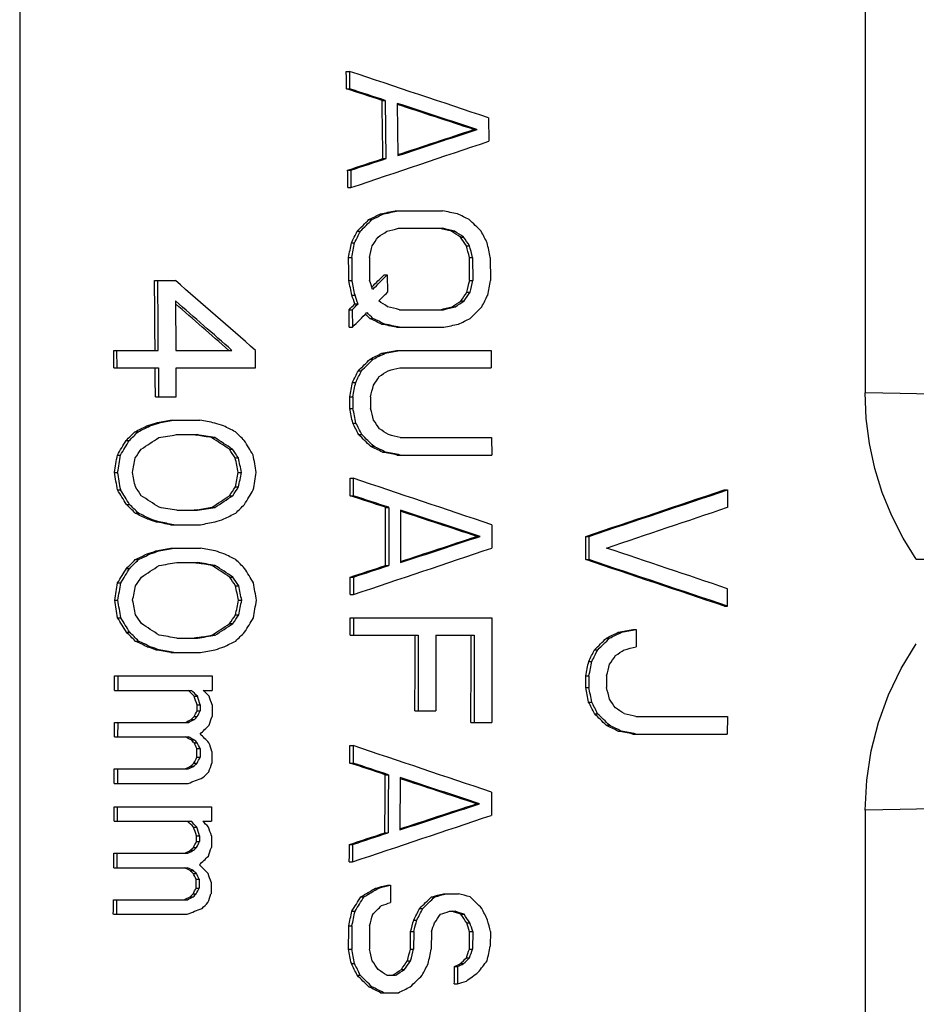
# Model space of a CAD drawing. Header units: inches. Extents: x 13.2 to 32.5, y 4.4 to 30.4.
# Tile 13 of 19: x 24.9 to 27.5, y 16.3 to 19. Entities that reach past the tile are written whole.
import ezdxf

# ---------------------------------------------------------------- set-up
doc = ezdxf.new("R2010")
doc.units = ezdxf.units.IN
doc.header["$LTSCALE"] = 2.574606
doc.header["$MEASUREMENT"] = 0
doc.layers.get('0').update_dxf_attribs({"linetype": 'CONTINUOUS'})
doc.layers.add('AXES', color=7, linetype='CONTINUOUS')
doc.layers.add('ROUNDS', color=7, linetype='CONTINUOUS')

msp = doc.modelspace()

# ---------------------------------------------------------------- linework, layer by layer
at = {"color": 7, "linetype": 'Continuous'}
for p, q in [((25.4263, 17.8663), (25.435, 17.8648)), ((25.4358, 17.6545), (25.4271, 17.653)), ((25.4273, 17.5054), (25.4361, 17.5039)), ((25.4361, 17.2936), (25.4274, 17.2921))]:
    msp.add_line(p, q, dxfattribs=at)
for centre, major_axis, ratio, start_param, end_param in [((24.537, 17.3955), (0, 11.559), 0.115118, -1.445296, -1.441004), ((15.1593, 21.8825), (39.0078, -12.6321), 0.010225, 1.293625, 1.2963), ((24.6382, 17.3955), (0, 11.5474), 0.115118, -1.462334, -1.448032), ((15.1689, 21.8821), (39.0044, -12.6309), 0.010225, 1.286938, 1.29273), ((5.7663, 12.5246), (42.3446, 13.7126), 0.010225, -1.075877, -1.070091), ((5.7566, 12.5242), (42.3481, 13.7137), 0.010225, -1.079461, -1.076791), ((24.537, 17.3955), (0, 11.559), 0.115118, -1.469579, -1.465298), ((16.2917, 14.435), (25.7582, 12.4959), 0.021349, -1.198075, -1.196689), ((-38.0831, 6.2911), (96.4938, 18.7636), 0.003382, -0.845792, -0.845217), ((22.0465, 15.9936), (12.2372, 11.8262), 0.055384, -1.305495, -1.302664), ((23.6704, 16.7056), (6.0502, 11.6458), 0.090694, -1.377205, -1.37436), ((1.453, 24.1249), (58.4849, -14.2121), 0.005657, 1.136147, 1.136777), ((23.2382, 19.4739), (18.1025, -11.6928), 0.033441, 1.42928, 1.430686), ((24.9399, 18.3038), (-7.9511, 11.496), 0.07785, -1.616282, -1.614144), ((24.2809, 17.1212), (2.4131, 11.5854), 0.110359, -1.440136, -1.436576), ((25.0449, 17.7357), (-2.9922, 11.496), 0.107852, -1.543977, -1.54112), ((24.537, 17.3955), (0, 11.559), 0.115118, -1.492378, -1.486682), ((24.8827, 17.3955), (0, 11.5192), 0.115118, -1.492106, -1.486391), ((22.2517, 15.9964), (12.2128, 11.8027), 0.055384, -1.318908, -1.31594), ((23.9812, 17.3955), (0, 11.623), 0.115118, -1.509788, -1.49281), ((24.667, 17.6687), (-2.4038, 11.541), 0.110359, -1.542538, -1.53898), ((24.5621, 17.0536), (3.0066, 11.5516), 0.107852, -1.437433, -1.434578), ((24.6857, 17.8508), (-4.0006, 11.5346), 0.102807, -1.573111, -1.570978), ((23.6454, 16.4754), (8.054, 11.6447), 0.07785, -1.364795, -1.36266), ((23.2266, 18.9443), (13.5106, -11.6911), 0.049015, 1.442404, 1.453666), ((22.2517, 15.9964), (12.2128, 11.8027), 0.055384, -1.324424, -1.323011), ((20.2497, 15.256), (18.6343, 12.0363), 0.033441, -1.26998, -1.268576), ((24.537, 17.3955), (0, 11.559), 0.115118, -1.503761, -1.499494), ((24.0034, 18.7707), (12.0045, -11.6014), 0.055384, 1.463935, 1.464963), ((-8.4943, 10.1241), (63.195, 15.3567), 0.005657, -0.992473, -0.991845), ((20.3799, 20.2446), (24.7892, -12.0258), 0.021349, 1.354278, 1.355661), ((-23.2374, 27.4888), (87.7079, -17.0551), 0.003382, 0.975434, 0.976008), ((23.8631, 17.3955), (0, 11.6366), 0.115118, -1.514096, -1.509859), ((17.1494, 14.4584), (25.5548, 12.3973), 0.021349, -1.230697, -1.229314), ((-34.9696, 6.503), (94.6517, 18.4053), 0.003382, -0.872145, -0.871571), ((22.457, 15.9992), (12.1884, 11.7791), 0.055384, -1.339125, -1.336301), ((23.9812, 17.3955), (0, 11.623), 0.115118, -1.521096, -1.514029), ((23.8735, 16.707), (6.038, 11.6225), 0.090694, -1.411154, -1.408316), ((24.3619, 17.1214), (2.4111, 11.5761), 0.110359, -1.474211, -1.470659), ((24.537, 17.3955), (0, 11.559), 0.115118, -1.523662, -1.520821), ((24.5927, 17.6689), (-2.4056, 11.5495), 0.110359, -1.573853, -1.570302), ((7.6391, 12.6012), (41.6794, 13.4972), 0.010225, -1.136734, -1.136074), ((-34.4093, 6.5413), (94.3196, 18.3408), 0.003382, -0.885718, -0.885148), ((24.4524, 18.08), (-6.0035, 11.5559), 0.090694, -1.636355, -1.633519), ((21.9874, 15.9928), (12.2442, 11.833), 0.055384, -1.35622, -1.354118), ((16.8823, 14.4511), (25.6181, 12.428), 0.021349, -1.248028, -1.246656), ((23.103, 16.563), (7.2926, 11.7084), 0.082953, -1.412708, -1.409189), ((-72.6282, 33.544), (140.3149, -22.7406), 0.002075, 0.796892, 0.797303), ((21.5976, 19.5074), (18.3944, -11.8814), 0.033441, 1.377204, 1.379989), ((23.6271, 18.7758), (12.0493, -11.6446), 0.055384, 1.43267, 1.435492), ((23.8573, 18.3136), (-8.0372, 11.6204), 0.07785, -1.668681, -1.666565), ((19.5937, 20.266), (24.9754, -12.1162), 0.021349, 1.323494, 1.324874), ((-26.0932, 27.6834), (89.3985, -17.3838), 0.003382, 0.949399, 0.949972), ((23.7614, 17.1657), (2.0218, 11.6461), 0.111771, -1.500385, -1.496154), ((24.2358, 17.6699), (-2.4142, 11.5906), 0.110359, -1.586036, -1.582498), ((23.8862, 17.6249), (-2.0193, 11.6317), 0.111771, -1.582848, -1.578618), ((24.0859, 17.1207), (2.4177, 11.6078), 0.110359, -1.49629, -1.492753), ((24.537, 17.3955), (0, 11.559), 0.115118, -1.544965, -1.540705), ((23.5546, 18.2243), (-7.2603, 11.6565), 0.082953, -1.669971, -1.666454), ((23.3549, 16.4728), (8.0771, 11.6781), 0.07785, -1.412388, -1.410273), ((10.8672, 12.8302), (39.6893, 13.1256), 0.010652, -1.168587, -1.157846), ((20.4378, 15.2598), (18.6008, 12.0147), 0.033441, -1.318116, -1.315332), ((11.1064, 22.0481), (40.4476, -13.0983), 0.010225, 1.19789, 1.200545), ((22.747, 18.7878), (12.1539, -11.7458), 0.055384, 1.416247, 1.418348), ((-81.6907, 0.5063), (146.7504, 23.7836), 0.002075, -0.752824, -0.752413), ((24.6382, 17.3955), (0, 11.5474), 0.115118, -1.561988, -1.547781), ((11.1161, 22.0477), (40.4441, -13.0972), 0.010225, 1.191242, 1.196988), ((18.469, 20.2966), (25.242, -12.2456), 0.021349, 1.307377, 1.308748), ((10.2098, 22.0848), (40.7662, -13.2014), 0.010225, 1.194424, 1.195083), ((-28.6475, 27.8573), (90.9097, -17.6777), 0.003382, 0.935326, 0.935895), ((9.8191, 12.6903), (40.9049, 13.2464), 0.010225, -1.16716, -1.161414), ((25.2108, 17.3955), (0, 11.4814), 0.115118, -1.560509, -1.554794), ((8.9131, 12.6532), (41.2266, 13.3506), 0.010225, -1.165492, -1.164832), ((-31.5544, 6.7357), (92.63, 18.0123), 0.003382, -0.910354, -0.909785), ((22.3638, 15.9979), (12.1995, 11.7898), 0.055384, -1.386951, -1.38485), ((17.6685, 14.4725), (25.4318, 12.3376), 0.021349, -1.278006, -1.276635), ((11.9042, 21.9192), (39.3285, -13.0063), 0.010652, 1.182474, 1.193213), ((23.3267, 16.5648), (7.2766, 11.6827), 0.082953, -1.44361, -1.440093), ((-77.1163, 33.9107), (143.5012, -23.2572), 0.002075, 0.774606, 0.775017), ((21.0229, 19.5192), (18.4967, -11.9475), 0.033441, 1.346458, 1.349241), ((9.8095, 12.6899), (40.9083, 13.2475), 0.010225, -1.170719, -1.168064), ((23.6084, 18.3159), (-8.057, 11.649), 0.07785, -1.699759, -1.697644), ((24.537, 17.3955), (0, 11.559), 0.115118, -1.569093, -1.564836), ((23.8232, 17.1659), (2.0205, 11.639), 0.111771, -1.531388, -1.52716), ((24.1615, 17.6701), (-2.4159, 11.5991), 0.110359, -1.617166, -1.613631), ((23.8244, 17.6251), (-2.0205, 11.6388), 0.111771, -1.613869, -1.609641), ((24.1602, 17.1209), (2.416, 11.5993), 0.110359, -1.527396, -1.52386), ((23.3308, 18.2261), (-7.2763, 11.6822), 0.082953, -1.700937, -1.697421), ((23.6038, 16.475), (8.0574, 11.6495), 0.07785, -1.443384, -1.441269), ((24.537, 17.3955), (0, 11.559), 0.115118, -1.579028, -1.57477), ((21.0125, 15.2716), (18.4985, 11.9487), 0.033441, -1.348684, -1.345901), ((-27.7027, 6.998), (90.3506, 17.569), 0.003382, -0.926341, -0.925765), ((22.3706, 18.7929), (12.1987, -11.789), 0.055384, 1.38541, 1.38751), ((17.6828, 20.3181), (25.4284, -12.336), 0.021349, 1.277183, 1.278554), ((-77.2026, 0.873), (143.5642, 23.2671), 0.002075, -0.774605, -0.774194), ((24.7225, 17.3955), (0, 11.5376), 0.115118, -1.597529, -1.579043), ((24.8827, 17.3955), (0, 11.5192), 0.115118, -1.600421, -1.579056), ((23.9615, 16.0197), (12.0095, 11.6062), 0.055384, -1.406715, -1.403877), ((19.5785, 14.5245), (24.9791, 12.118), 0.021349, -1.296622, -1.295233), ((8.9361, 22.1368), (41.2187, -13.348), 0.010225, 1.165355, 1.166015), ((-31.5015, 28.0516), (92.5982, -18.0062), 0.003382, 0.910241, 0.91081), ((24.9559, 16.7144), (5.9734, 11.498), 0.090694, -1.479207, -1.476353), ((25.1981, 17.1237), (2.3911, 11.4799), 0.110359, -1.542431, -1.53886), ((23.8631, 17.3955), (0, 11.6366), 0.115118, -1.592367, -1.588842), ((25.2108, 17.3955), (0, 11.4814), 0.115118, -1.591944, -1.589085), ((25.1049, 17.6675), (-2.3933, 11.4906), 0.110359, -1.642157, -1.638585), ((22.3792, 18.7928), (12.1976, -11.788), 0.055384, 1.372089, 1.373493), ((23.8418, 17.8546), (-4.0343, 11.6316), 0.102807, -1.671019, -1.6689), ((24.0993, 17.3955), (0, 11.6094), 0.115118, -1.597364, -1.595951), ((24.7224, 18.0782), (-5.9874, 11.5249), 0.090694, -1.704599, -1.701745), ((18.821, 14.5039), (25.1584, 12.2051), 0.02135, -1.316514, -1.315827), ((22.9967, 16.0066), (12.1243, 11.7171), 0.055384, -1.423458, -1.422757), ((23.904, 16.7072), (6.0362, 11.619), 0.090694, -1.492461, -1.49105), ((23.4894, 18.7777), (12.0657, -11.6604), 0.055384, 1.364742, 1.367582), ((23.8631, 17.3955), (0, 11.6366), 0.115118, -1.603649, -1.600123), ((18.5922, 20.2933), (25.2129, -12.2314), 0.021349, 1.256988, 1.258378), ((17.2451, 20.33), (25.532, -12.3863), 0.02135, 1.255318, 1.256005), ((-31.2844, 28.0369), (92.4702, -17.9812), 0.003382, 0.894167, 0.894744), ((22.2423, 18.7947), (12.214, -11.8037), 0.055384, 1.360898, 1.3616), ((23.5308, 18.0863), (-6.0585, 11.6619), 0.090694, -1.712741, -1.71133), ((24.0993, 17.3955), (0, 11.6094), 0.115118, -1.608674, -1.606553), ((24.537, 17.3955), (0, 11.559), 0.115118, -1.61026, -1.605999), ((23.9717, 16.7077), (6.0322, 11.6112), 0.090693, -1.503773, -1.502362), ((23.8631, 17.3955), (0, 11.6366), 0.115118, -1.614935, -1.611407), ((19.1068, 14.5117), (25.091, 12.1722), 0.021349, -1.327589, -1.326902), ((23.1336, 16.0084), (12.1079, 11.7013), 0.055385, -1.434735, -1.434033), ((8.443, 22.157), (41.3939, -13.4047), 0.010225, 1.136991, 1.139648), ((24.6382, 17.3955), (0, 11.5474), 0.115118, -1.627366, -1.613143), ((8.4527, 22.1565), (41.3903, -13.4036), 0.010225, 1.130333, 1.136085), ((23.8631, 17.3955), (0, 11.6366), 0.115118, -1.624109, -1.62058), ((12.4825, 12.7991), (39.9587, 12.94), 0.010225, -1.228809, -1.223054), ((21.9943, 18.798), (12.2434, -11.8322), 0.055384, 1.340642, 1.342047), ((23.7151, 17.8552), (-4.0393, 11.6462), 0.102807, -1.702764, -1.700643), ((24.0993, 17.3955), (0, 11.6094), 0.115118, -1.629187, -1.627772), ((12.4727, 12.7987), (39.9623, 12.9411), 0.010225, -1.232366, -1.229707), ((23.3816, 16.0118), (12.0784, 11.6728), 0.055385, -1.455224, -1.454521), ((24.0944, 16.7085), (6.0249, 11.5971), 0.090693, -1.52431, -1.522897), ((24.537, 17.3955), (0, 11.559), 0.115118, -1.634418, -1.630153), ((23.8631, 17.3955), (0, 11.6366), 0.115118, -1.635406, -1.631875), ((19.6248, 14.5257), (24.9685, 12.1127), 0.021349, -1.347756, -1.347068), ((16.4407, 20.3519), (25.7232, -12.4788), 0.021349, 1.224748, 1.225436), ((21.8575, 18.7999), (12.2596, -11.848), 0.055385, 1.329479, 1.330181), ((23.3403, 18.0876), (-6.0699, 11.6838), 0.090693, -1.744425, -1.743012), ((24.0993, 17.3955), (0, 11.6094), 0.115118, -1.640514, -1.63839), ((-0.0829, 10.5822), (59.2131, 14.3888), 0.005657, -1.117168, -1.116541), ((19.911, 14.5336), (24.9001, 12.0798), 0.02135, -1.358941, -1.358253), ((23.5184, 16.0136), (12.0624, 11.6571), 0.055383, -1.466558, -1.465854), ((24.1621, 16.709), (6.0208, 11.5893), 0.090694, -1.535662, -1.534248), ((24.5787, 16.5751), (7.187, 11.5388), 0.082953, -1.523842, -1.520293), ((21.9928, 15.0578), (20.3513, 11.8375), 0.028599, -1.394398, -1.392304), ((24.219, 16.0232), (11.9789, 11.5766), 0.055384, -1.469889, -1.467056), ((0.2541, 10.6006), (59.0536, 14.35), 0.005657, -1.11922, -1.118592), ((23.8631, 17.3955), (0, 11.6366), 0.115118, -1.646712, -1.643178), ((24.669, 17.1222), (2.4038, 11.5408), 0.110359, -1.603468, -1.59991), ((24.8341, 16.7135), (5.9807, 11.512), 0.090694, -1.542545, -1.539698), ((7.3038, 22.2036), (41.7991, -13.5358), 0.010224, 1.105562, 1.106229), ((23.6217, 18.3157), (-8.0559, 11.6475), 0.07785, -1.781904, -1.779769), ((24.537, 17.3955), (0, 11.559), 0.115118, -1.655765, -1.650069), ((24.866, 17.0546), (2.9976, 11.5166), 0.107852, -1.594042, -1.591191), ((24.4069, 17.852), (-4.0117, 11.5666), 0.102807, -1.726681, -1.724539), ((24.7141, 17.3955), (0, 11.5386), 0.115118, -1.655915, -1.651636), ((24.8827, 17.3955), (0, 11.5192), 0.115118, -1.656059, -1.651772), ((24.2788, 17.6698), (-2.4131, 11.5857), 0.110359, -1.705869, -1.702309), ((24.8786, 17.0547), (2.9972, 11.5151), 0.107852, -1.601184, -1.598331), ((25.0635, 16.9419), (3.9855, 11.4911), 0.102807, -1.583178, -1.581036), ((23.6653, 18.0854), (-6.0505, 11.6464), 0.090693, -1.768082, -1.765237), ((24.7769, 16.4857), (7.9641, 11.5147), 0.07785, -1.528157, -1.526023), ((21.1427, 14.5671), (24.6087, 11.9381), 0.021349, -1.375763, -1.375069), ((24.5012, 16.0271), (11.9453, 11.5442), 0.055385, -1.483586, -1.482166), ((22.0362, 18.7975), (12.2384, -11.8274), 0.055384, 1.301823, 1.304655), ((23.0797, 15.3138), (18.1307, 11.711), 0.033441, -1.431389, -1.429985), ((24.8406, 17.3955), (0, 11.5241), 0.115118, -1.664598, -1.66031), ((16.2703, 20.3566), (25.7633, -12.4984), 0.021349, 1.195875, 1.197261)]:
    msp.add_ellipse(centre, major_axis=major_axis, ratio=ratio, start_param=start_param, end_param=end_param, dxfattribs=at)
at = {"layer": 'AXES', "color": 7, "linetype": 'Continuous'}
for p, q in [((25.8564, 18.8915), (25.8652, 18.8915)), ((25.8652, 18.8915), (25.8659, 18.8423)), ((25.8572, 18.8423), (25.8659, 18.8423)), ((25.9575, 18.8095), (25.9663, 18.8095)), ((26.2582, 18.7603), (26.2591, 18.6947)), ((26.2166, 18.7275), (26.2254, 18.7275)), ((25.9597, 18.6455), (25.9685, 18.6455)), ((25.8602, 18.6127), (25.8691, 18.6127)), ((25.8691, 18.6127), (25.8697, 18.5635)), ((25.8608, 18.5635), (25.8697, 18.5635)), ((25.9532, 18.4896), (25.9621, 18.4896)), ((25.9947, 18.4978), (26.1284, 18.4978)), ((25.9201, 18.4732), (25.929, 18.4732)), ((25.8871, 18.4404), (25.896, 18.4404)), ((26.0041, 18.4486), (26.1289, 18.4486)), ((26.1534, 18.4404), (26.1623, 18.4404)), ((26.1785, 18.424), (26.1875, 18.424)), ((25.8708, 18.4076), (25.8797, 18.4076)), ((26.1954, 18.3994), (26.2044, 18.3994)), ((25.8629, 18.3666), (25.8718, 18.3666)), ((25.8718, 18.3666), (25.8724, 18.301)), ((25.9218, 18.3666), (25.9224, 18.301)), ((26.2041, 18.3666), (26.213, 18.3666)), ((26.213, 18.3666), (26.2136, 18.301)), ((26.2629, 18.3666), (26.2636, 18.301)), ((25.9632, 18.3174), (25.9722, 18.3174)), ((25.9722, 18.3174), (25.9726, 18.2682)), ((25.3152, 18.301), (25.374, 18.301)), ((25.8635, 18.301), (25.8724, 18.301)), ((26.2047, 18.301), (26.2136, 18.301)), ((25.8722, 18.26), (25.8811, 18.26)), ((26.1967, 18.2682), (26.2056, 18.2682)), ((25.3745, 18.2436), (25.3756, 18.1041)), ((25.8807, 18.2354), (25.8897, 18.2354)), ((26.1802, 18.2436), (26.1892, 18.2436)), ((25.8642, 18.219), (25.8732, 18.219)), ((25.8732, 18.219), (25.8736, 18.1698)), ((26.0063, 18.219), (26.1311, 18.219)), ((26.1554, 18.2272), (26.1644, 18.2272)), ((25.9227, 18.1944), (25.9316, 18.1944)), ((25.9561, 18.178), (25.965, 18.178)), ((25.8646, 18.1698), (25.8736, 18.1698)), ((25.9978, 18.1698), (26.1315, 18.1698)), ((25.2002, 18.1041), (25.3257, 18.1041)), ((25.2095, 18.0549), (25.2092, 18.1041)), ((25.3756, 18.1041), (25.5337, 18.1041)), ((25.6006, 18.0549), (25.6003, 18.1041)), ((25.9567, 18.0959), (25.9657, 18.0959)), ((25.9983, 18.1041), (26.2652, 18.1041)), ((26.2652, 18.1041), (26.2655, 18.0549)), ((25.9235, 18.0795), (25.9325, 18.0795)), ((25.2006, 18.0549), (25.326, 18.0549)), ((25.326, 18.0549), (25.3265, 17.9729)), ((25.3759, 18.0549), (25.6006, 18.0549)), ((25.3765, 17.9729), (25.3759, 18.0549)), ((25.8905, 18.0467), (25.8994, 18.0467)), ((26.0076, 18.0549), (26.2655, 18.0549)), ((25.874, 18.0139), (25.883, 18.0139)), ((25.3176, 17.9729), (25.3765, 17.9729)), ((25.866, 17.9729), (25.8749, 17.9729)), ((25.8749, 17.9729), (25.8751, 17.9401)), ((25.9249, 17.9729), (25.925, 17.9401)), ((25.8661, 17.9401), (25.8751, 17.9401)), ((25.318, 17.8991), (25.3269, 17.8991)), ((25.3595, 17.9073), (25.4434, 17.9073)), ((25.8747, 17.8991), (25.8837, 17.8991)), ((25.2598, 17.8745), (25.2688, 17.8745)), ((25.293, 17.8909), (25.302, 17.8909)), ((25.235, 17.8499), (25.244, 17.8499)), ((25.377, 17.8663), (25.4353, 17.8663)), ((25.4763, 17.8581), (25.4853, 17.8581)), ((25.8915, 17.8663), (25.9005, 17.8663)), ((26.0087, 17.8581), (26.2667, 17.8581)), ((26.2667, 17.8581), (26.2669, 17.8089)), ((25.5263, 17.8253), (25.5353, 17.8253)), ((25.9249, 17.8335), (25.9339, 17.8335)), ((25.9583, 17.8171), (25.9673, 17.8171)), ((25.2102, 17.8089), (25.2192, 17.8089)), ((25.5431, 17.8007), (25.5521, 17.8007)), ((25.9999, 17.8089), (26.2669, 17.8089)), ((25.2021, 17.7596), (25.211, 17.7596)), ((25.5516, 17.7596), (25.5606, 17.7596)), ((25.867, 17.7432), (25.876, 17.7432)), ((25.876, 17.7432), (25.8762, 17.694)), ((25.2106, 17.7104), (25.2195, 17.7104)), ((25.5434, 17.7186), (25.5524, 17.7186)), ((26.9231, 17.7104), (26.9321, 17.7104)), ((26.9321, 17.7104), (26.9323, 17.6612)), ((25.5268, 17.694), (25.5358, 17.694)), ((25.8672, 17.694), (25.8762, 17.694)), ((25.2356, 17.6694), (25.2446, 17.6694)), ((25.3778, 17.653), (25.4361, 17.653)), ((25.477, 17.6612), (25.486, 17.6612)), ((25.9671, 17.6612), (25.9761, 17.6612)), ((26.0094, 17.653), (26.0097, 17.5054)), ((25.2607, 17.6448), (25.2697, 17.6448)), ((25.294, 17.6284), (25.303, 17.6284)), ((25.319, 17.6202), (25.328, 17.6202)), ((25.3606, 17.612), (25.4445, 17.612)), ((26.2675, 17.612), (26.2676, 17.5464)), ((26.2253, 17.5792), (26.2343, 17.5792)), ((26.5324, 17.5792), (26.5414, 17.5792)), ((26.5414, 17.5792), (26.5415, 17.5136)), ((25.3191, 17.5382), (25.3281, 17.5382)), ((25.3607, 17.5464), (25.4446, 17.5464)), ((25.2609, 17.5136), (25.2699, 17.5136)), ((25.2942, 17.53), (25.3032, 17.53)), ((26.5325, 17.5136), (26.5415, 17.5136)), ((25.236, 17.489), (25.245, 17.489)), ((25.3781, 17.5054), (25.4363, 17.5054)), ((25.4773, 17.4972), (25.4863, 17.4972)), ((25.9674, 17.4972), (25.9764, 17.4972)), ((25.5272, 17.4644), (25.5362, 17.4644)), ((25.8676, 17.4644), (25.8766, 17.4644)), ((25.8766, 17.4644), (25.8766, 17.4152)), ((25.211, 17.448), (25.22, 17.448)), ((25.5439, 17.4398), (25.5529, 17.4398)), ((26.9326, 17.3824), (26.9326, 17.4316)), ((25.2027, 17.3988), (25.2117, 17.3988)), ((25.5522, 17.3988), (25.5612, 17.3988)), ((25.8676, 17.4152), (25.8766, 17.4152)), ((26.9236, 17.3824), (26.9326, 17.3824)), ((25.211, 17.3495), (25.22, 17.3495)), ((25.5439, 17.3577), (25.5529, 17.3577)), ((25.8676, 17.3495), (26.2677, 17.3495)), ((25.8766, 17.3495), (25.8766, 17.3003)), ((25.5272, 17.3331), (25.5362, 17.3331)), ((26.6656, 17.3167), (26.6746, 17.3167)), ((26.6746, 17.3167), (26.6746, 17.2675)), ((25.236, 17.3085), (25.245, 17.3085)), ((25.2609, 17.2839), (25.2699, 17.2839)), ((25.3781, 17.2921), (25.4364, 17.2921)), ((25.4773, 17.3003), (25.4863, 17.3003)), ((25.8676, 17.3003), (26.0597, 17.3003)), ((26.1096, 17.3003), (26.2178, 17.3003)), ((26.5907, 17.2921), (26.5997, 17.2921)), ((26.624, 17.3085), (26.633, 17.3085)), ((25.2942, 17.2675), (25.3032, 17.2675)), ((25.3191, 17.2593), (25.3281, 17.2593)), ((26.5574, 17.2593), (26.5664, 17.2593)), ((25.3607, 17.2511), (25.4446, 17.2511)), ((26.5407, 17.2265), (26.5497, 17.2265)), ((25.2025, 17.1855), (25.4778, 17.1855)), ((25.2115, 17.1855), (25.2114, 17.1445)), ((25.4778, 17.1855), (25.4777, 17.1445)), ((26.5323, 17.1855), (26.5413, 17.1855)), ((26.5413, 17.1855), (26.5412, 17.1527)), ((26.5912, 17.1855), (26.5912, 17.1527)), ((26.5322, 17.1527), (26.5412, 17.1527)), ((25.2024, 17.1445), (25.4194, 17.1445)), ((25.4271, 17.1281), (25.436, 17.1281)), ((25.4527, 17.1445), (25.4777, 17.1445)), ((25.4353, 17.1035), (25.4443, 17.1035)), ((25.4443, 17.1035), (25.4442, 17.0871)), ((25.4776, 17.1035), (25.4775, 17.0707)), ((26.5404, 17.1117), (26.5494, 17.1117)), ((25.4185, 17.0625), (25.4275, 17.0625)), ((25.4269, 17.0707), (25.4359, 17.0707)), ((25.4353, 17.0871), (25.4442, 17.0871)), ((26.0502, 17.0871), (26.1091, 17.0871)), ((26.557, 17.0789), (26.566, 17.0789)), ((26.6741, 17.0707), (26.9321, 17.0707)), ((26.9321, 17.0707), (26.9319, 17.0215)), ((25.2021, 17.0543), (25.4109, 17.0543)), ((25.2111, 17.0543), (25.211, 17.0133)), ((26.2082, 17.0543), (26.2672, 17.0543)), ((26.5902, 17.0461), (26.5992, 17.0461)), ((25.202, 17.0133), (25.4107, 17.0133)), ((26.6234, 17.0297), (26.6324, 17.0297)), ((26.665, 17.0215), (26.9319, 17.0215)), ((25.4183, 17.0051), (25.4273, 17.0051)), ((25.4266, 16.9969), (25.4356, 16.9969)), ((25.4349, 16.9804), (25.4439, 16.9804)), ((25.4439, 16.9804), (25.4437, 16.9558)), ((25.8668, 16.9887), (25.8758, 16.9887)), ((25.8758, 16.9887), (25.8756, 16.9394)), ((25.4348, 16.9558), (25.4437, 16.9558)), ((25.4771, 16.9722), (25.477, 16.9394)), ((25.2016, 16.923), (25.4103, 16.923)), ((25.2106, 16.923), (25.2104, 16.882)), ((25.418, 16.9312), (25.427, 16.9312)), ((25.4264, 16.9394), (25.4354, 16.9394)), ((25.8666, 16.9394), (25.8756, 16.9394)), ((25.9663, 16.9066), (25.9753, 16.9066)), ((26.0085, 16.8984), (26.0077, 16.7508)), ((25.2014, 16.882), (25.4101, 16.882)), ((26.2663, 16.8574), (26.2659, 16.7918)), ((25.2011, 16.8164), (25.4763, 16.8164)), ((25.21, 16.8164), (25.2098, 16.7754)), ((25.4763, 16.8164), (25.4761, 16.7754)), ((26.2238, 16.8246), (26.2328, 16.8246)), ((25.2008, 16.7754), (25.4178, 16.7754)), ((25.4254, 16.759), (25.4343, 16.759)), ((25.4511, 16.7754), (25.4761, 16.7754)), ((25.4336, 16.7344), (25.4425, 16.7344)), ((25.4425, 16.7344), (25.4424, 16.718)), ((25.4758, 16.7344), (25.4756, 16.7016)), ((25.9654, 16.7426), (25.9743, 16.7426)), ((25.425, 16.7016), (25.434, 16.7016)), ((25.4334, 16.718), (25.4424, 16.718)), ((25.8653, 16.7098), (25.8742, 16.7098)), ((25.8742, 16.7098), (25.8739, 16.6606)), ((25.2002, 16.6852), (25.4089, 16.6852)), ((25.2092, 16.6852), (25.2089, 16.6442)), ((25.4166, 16.6934), (25.4256, 16.6934)), ((25.8649, 16.6606), (25.8739, 16.6606)), ((25.1999, 16.6442), (25.4086, 16.6442)), ((25.4162, 16.636), (25.4252, 16.636)), ((25.4245, 16.6278), (25.4334, 16.6278)), ((25.4327, 16.6114), (25.4416, 16.6114)), ((25.4416, 16.6114), (25.4414, 16.5867)), ((25.4748, 16.6032), (25.4746, 16.5703)), ((25.9726, 16.595), (25.9815, 16.595)), ((25.9815, 16.595), (25.9811, 16.5457)), ((25.4156, 16.5621), (25.4246, 16.5621)), ((25.424, 16.5703), (25.4329, 16.5703)), ((25.4325, 16.5867), (25.4414, 16.5867)), ((25.8974, 16.5621), (25.9064, 16.5621)), ((25.9393, 16.5867), (25.9482, 16.5867)), ((26.0972, 16.5621), (26.1061, 16.5621)), ((26.1305, 16.5703), (26.1727, 16.5703)), ((25.1992, 16.5539), (25.4078, 16.5539)), ((25.2081, 16.5539), (25.2078, 16.5129)), ((25.1989, 16.5129), (25.4075, 16.5129)), ((25.8721, 16.5211), (25.8811, 16.5211)), ((26.0636, 16.5293), (26.0725, 16.5293)), ((26.1473, 16.5211), (26.164, 16.5211)), ((26.1799, 16.5129), (26.1889, 16.5129)), ((25.8634, 16.4801), (25.8724, 16.4801)), ((25.8724, 16.4801), (25.8717, 16.4145)), ((25.9223, 16.4801), (25.9217, 16.4145)), ((26.0467, 16.4965), (26.0556, 16.4965)), ((26.1964, 16.4883), (26.2053, 16.4883)), ((26.038, 16.4637), (26.047, 16.4637)), ((26.047, 16.4637), (26.0465, 16.4145)), ((26.0969, 16.4637), (26.0964, 16.4145)), ((26.2045, 16.4637), (26.2134, 16.4637)), ((26.2134, 16.4637), (26.2129, 16.4145)), ((26.2633, 16.4637), (26.2629, 16.4227)), ((25.8628, 16.4145), (25.8717, 16.4145)), ((26.0376, 16.4145), (26.0465, 16.4145)), ((26.204, 16.4145), (26.2129, 16.4145)), ((25.8707, 16.3735), (25.8796, 16.3735)), ((26.0289, 16.3817), (26.0378, 16.3817)), ((26.1786, 16.3735), (26.1875, 16.3735)), ((26.1954, 16.3899), (26.2043, 16.3899)), ((25.887, 16.3407), (25.8959, 16.3407)), ((25.9708, 16.3407), (25.9958, 16.3407)), ((26.012, 16.3571), (26.0209, 16.3571)), ((26.1619, 16.3653), (26.1708, 16.3653)), ((26.1708, 16.3653), (26.1703, 16.3161)), ((26.1614, 16.3161), (26.1703, 16.3161)), ((25.92, 16.3079), (25.9288, 16.3079)), ((25.9531, 16.2915), (26.0036, 16.2915))]:
    msp.add_line(p, q, dxfattribs=at)
for points in [[(25.9663, 18.8095), (25.9674, 18.7275), (25.9685, 18.6455)], [(25.9997, 18.8013), (26.0007, 18.7275), (26.0017, 18.6537)], [(25.3257, 18.1041), (25.3252, 18.1698), (25.3241, 18.301)], [(25.9761, 17.6612), (25.9763, 17.5792), (25.9764, 17.4972)], [(26.2677, 17.3495), (26.2676, 17.2511), (26.2674, 17.1527), (26.2672, 17.0543)], [(26.0597, 17.3003), (26.0594, 17.1582), (26.0592, 17.0871)], [(26.1096, 17.3003), (26.1093, 17.1582), (26.1091, 17.0871)], [(26.2178, 17.3003), (26.2177, 17.2183), (26.2175, 17.1363), (26.2172, 17.0543)], [(25.9753, 16.9066), (25.9748, 16.8246), (25.9743, 16.7426)]]:
    msp.add_lwpolyline(points, dxfattribs=at)
for centre, major_axis, ratio, start_param, end_param in [((29.0495, 17.3955), (33.5368, -11.2379), 0.011558, 1.657996, 1.669762), ((28.9946, 17.3955), (34.2493, -11.2381), 0.011128, 1.662983, 1.665924), ((29.0029, 17.3955), (34.2493, -11.2381), 0.011128, 1.655634, 1.662248), ((20.8943, 17.3955), (34.2493, 11.2381), 0.011128, -1.424766, -1.418157), ((21.1098, 17.3955), (33.5368, 11.2379), 0.011558, -1.43226, -1.420518), ((20.886, 17.3955), (34.2493, 11.2381), 0.011128, -1.428436, -1.4255), ((22.4621, 17.3955), (22.8518, 11.233), 0.0223, -1.429468, -1.428002), ((19.1318, 17.3955), (57.0567, 11.2419), 0.004275, -1.45164, -1.450908), ((30.4409, 17.3955), (57.0567, -11.2419), 0.004275, 1.646561, 1.647294), ((27.1106, 17.3955), (22.8518, -11.233), 0.0223, 1.621457, 1.622922), ((23.5556, 17.3955), (11.4634, 11.2261), 0.056165, -1.420444, -1.417513), ((26.0171, 17.3955), (11.4634, -11.2261), 0.056165, 1.606571, 1.609502), ((24.0857, 17.3955), (5.7578, 11.2324), 0.090753, -1.434175, -1.431245), ((23.97, 17.3955), (7.6634, 11.2285), 0.078237, -1.42805, -1.425853), ((23.1004, 17.3955), (17.1566, 11.2291), 0.03439, -1.426703, -1.425238), ((20.4499, 17.3955), (45.6518, 11.2406), 0.006541, -1.451173, -1.450441), ((29.1227, 17.3955), (45.6518, -11.2406), 0.006541, 1.6373, 1.638033), ((26.4723, 17.3955), (17.1566, -11.2291), 0.034389, 1.6099, 1.611365), ((25.6027, 17.3955), (-7.6634, 11.2285), 0.078237, -1.53474, -1.532543), ((25.487, 17.3955), (-5.7578, 11.2324), 0.090753, -1.52715, -1.52422), ((24.3937, 17.3955), (2.3101, 11.2417), 0.109775, -1.46177, -1.458108), ((24.3944, 17.3955), (2.8865, 11.2403), 0.10736, -1.456761, -1.453832), ((25.1783, 17.3955), (-2.8865, 11.2403), 0.10736, -1.511887, -1.508958), ((25.179, 17.3955), (-2.3101, 11.2417), 0.109775, -1.506879, -1.503217), ((23.7553, 17.3955), (11.4634, 11.2261), 0.056165, -1.435086, -1.431427), ((25.1259, 17.3955), (12.8868, -11.2264), 0.049499, 1.577102, 1.594654), ((24.7745, 17.3955), (-2.3101, 11.2417), 0.109775, -1.516393, -1.512735), ((24.9469, 17.3955), (-3.8456, 11.2376), 0.102491, -1.527434, -1.525239), ((24.7023, 17.3955), (2.8865, 11.2403), 0.10736, -1.465544, -1.462617), ((24.7982, 17.3955), (2.3101, 11.2417), 0.109775, -1.471284, -1.467626), ((24.8915, 17.3955), (-3.8456, 11.2376), 0.102491, -1.531092, -1.528897), ((23.8052, 17.3955), (11.4634, 11.2261), 0.056165, -1.438012, -1.435818), ((24.3334, 17.3955), (7.6634, 11.2285), 0.078237, -1.441956, -1.439762), ((24.535, 17.3955), (5.7578, 11.2324), 0.090753, -1.450277, -1.447351), ((25.054, 17.3955), (12.8031, -11.2264), 0.049866, 1.577052, 1.589483), ((23.7553, 17.3955), (11.4633, 11.2261), 0.056165, -1.440207, -1.438744), ((25.9564, 17.3955), (17.1566, -11.2291), 0.03439, 1.592333, 1.593796), ((23.6163, 17.3955), (17.1566, 11.2291), 0.034389, -1.44427, -1.442807), ((23.8052, 17.3955), (11.4634, 11.2261), 0.056165, -1.444595, -1.440938), ((25.4596, 17.3955), (11.4633, -11.2261), 0.056165, 1.584613, 1.586076), ((28.0659, 17.3955), (45.6518, -11.2406), 0.006541, 1.617537, 1.618269), ((21.5068, 17.3955), (45.6518, 11.2406), 0.006541, -1.470937, -1.470205), ((24.1131, 17.3955), (11.4634, 11.2261), 0.056165, -1.442401, -1.439475), ((26.2701, 17.3955), (22.8518, -11.233), 0.0223, 1.595106, 1.596568), ((28.6517, 17.3955), (57.0567, -11.2419), 0.004275, 1.618013, 1.618744), ((20.9209, 17.3955), (57.0567, 11.2419), 0.004275, -1.480188, -1.479457), ((23.3026, 17.3955), (22.8518, 11.233), 0.0223, -1.455818, -1.454356), ((23.261, 17.3955), (22.8517, 11.233), 0.0223, -1.46459, -1.463128), ((21.129, 17.3955), (57.057, 11.2419), 0.004275, -1.486767, -1.486036), ((23.955, 17.3955), (11.4634, 11.2261), 0.056165, -1.455558, -1.452635), ((24.2854, 17.3955), (5.7578, 11.2324), 0.090753, -1.469282, -1.46636), ((23.6995, 17.3955), (17.1566, 11.2291), 0.03439, -1.461814, -1.460353), ((22.0477, 17.3955), (45.6521, 11.2406), 0.006541, -1.486288, -1.485557), ((24.4736, 17.3955), (2.3101, 11.2417), 0.109775, -1.496867, -1.493215), ((24.2363, 17.3955), (7.6634, 11.2285), 0.078237, -1.463155, -1.460963), ((24.4942, 17.3955), (2.8865, 11.2403), 0.10736, -1.491859, -1.488937), ((24.7013, 17.3955), (-2.3101, 11.2417), 0.109775, -1.548549, -1.544898), ((24.7788, 17.3955), (-2.8865, 11.2403), 0.10736, -1.552827, -1.549906), ((22.5095, 17.3955), (34.2494, 11.2381), 0.011128, -1.492824, -1.492094), ((21.4876, 17.3955), (57.0567, 11.2419), 0.004275, -1.504299, -1.503568), ((26.7552, 17.3955), (57.0567, -11.2419), 0.004275, 1.593902, 1.594633), ((25.7334, 17.3955), (34.2495, -11.2381), 0.011128, 1.580967, 1.581697), ((24.8546, 17.3955), (-5.7578, 11.2324), 0.090753, -1.575402, -1.572482), ((24.9952, 17.3955), (-7.6634, 11.2285), 0.078237, -1.5808, -1.578609), ((23.4981, 17.3955), (11.4634, 11.2261), 0.056165, -1.473086, -1.470896), ((23.0122, 17.3955), (22.8517, 11.233), 0.0223, -1.482851, -1.48139), ((25.2307, 17.3955), (22.8517, -11.233), 0.0223, 1.568074, 1.569534), ((24.7447, 17.3955), (11.4634, -11.2261), 0.056165, 1.553929, 1.556119), ((25.4071, 17.3955), (17.1566, -11.2291), 0.03439, 1.560183, 1.561643), ((23.6826, 17.3955), (6.9018, 11.2299), 0.083218, -1.482924, -1.479274), ((23.3384, 17.3955), (17.1566, 11.2291), 0.03439, -1.48007, -1.47715), ((21.2263, 17.3955), (68.4627, 11.2427), 0.003004, -1.511355, -1.510625), ((27.0165, 17.3955), (68.4627, -11.2427), 0.003004, 1.593658, 1.594388), ((24.9045, 17.3955), (17.1566, -11.2291), 0.03439, 1.556533, 1.559453), ((24.5603, 17.3955), (-6.9018, 11.2299), 0.083218, -1.585126, -1.581476), ((25.0934, 17.3955), (11.4634, -11.2261), 0.056165, 1.552469, 1.555389), ((26.6013, 17.3955), (45.6521, -11.2406), 0.006541, 1.585388, 1.586118), ((23.7017, 17.3955), (7.6634, 11.2285), 0.078237, -1.48141, -1.47922), ((24.5411, 17.3955), (-7.6634, 11.2285), 0.078237, -1.5881, -1.58591), ((25.5378, 17.3955), (22.8517, -11.233), 0.0223, 1.562964, 1.564423), ((26.821, 17.3955), (57.057, -11.2419), 0.004275, 1.585872, 1.586602), ((23.8643, 17.3955), (1.9255, 11.2425), 0.111134, -1.519372, -1.514993), ((23.8936, 17.3955), (2.3101, 11.2417), 0.109775, -1.51585, -1.5122), ((24.3493, 17.3955), (-2.3101, 11.2417), 0.109775, -1.560958, -1.557309), ((24.3786, 17.3955), (-1.9255, 11.2425), 0.111134, -1.557436, -1.553057), ((23.9875, 17.3955), (-1.9255, 11.2425), 0.111134, -1.561815, -1.557436), ((24.0414, 17.3955), (-2.3101, 11.2417), 0.109775, -1.564607, -1.560958), ((24.2015, 17.3955), (2.3101, 11.2417), 0.109775, -1.519498, -1.51585), ((24.2554, 17.3955), (1.9255, 11.2425), 0.111134, -1.523751, -1.519372), ((25.6272, 17.3955), (33.5368, -11.2379), 0.011558, 1.555577, 1.567251), ((24.1259, 17.3955), (-6.9018, 11.2299), 0.083218, -1.597532, -1.593884), ((24.1944, 17.3955), (-7.6634, 11.2285), 0.078237, -1.597587, -1.595398), ((24.0485, 17.3955), (7.6634, 11.2285), 0.078237, -1.490897, -1.488708), ((24.1169, 17.3955), (6.9018, 11.2299), 0.083218, -1.49533, -1.491682), ((24.7081, 17.3955), (33.5368, 11.2379), 0.011558, -1.519979, -1.508305), ((24.4468, 17.3955), (17.1566, -11.2291), 0.03439, 1.541937, 1.544856), ((23.7961, 17.3955), (17.1566, 11.2291), 0.03439, -1.494666, -1.491747), ((25.4995, 17.3955), (34.2493, -11.2381), 0.011128, 1.560531, 1.56345), ((24.2371, 17.3955), (11.4634, -11.2261), 0.056165, 1.535684, 1.537872), ((25.6601, 17.3955), (68.4627, -11.2427), 0.003004, 1.575413, 1.576143), ((22.5828, 17.3955), (68.4627, 11.2427), 0.003004, -1.529601, -1.528871), ((24.0058, 17.3955), (11.4634, 11.2261), 0.056165, -1.491331, -1.489142), ((25.5078, 17.3955), (34.2493, -11.2381), 0.011128, 1.553235, 1.559802), ((24.8572, 17.3955), (33.435, 11.2378), 0.011621, -1.522813, -1.512599), ((24.4901, 17.3955), (22.8517, -11.233), 0.0223, 1.546179, 1.547639), ((24.7264, 17.3955), (34.2494, -11.2381), 0.011128, 1.556883, 1.557613), ((25.1824, 17.3955), (57.0567, -11.2419), 0.004275, 1.568359, 1.569088), ((23.0604, 17.3955), (57.0567, 11.2419), 0.004275, -1.529842, -1.529113), ((23.5164, 17.3955), (34.2495, 11.2381), 0.011128, -1.516908, -1.516178), ((23.7528, 17.3955), (22.8517, 11.233), 0.0223, -1.504745, -1.503286), ((24.3894, 17.3955), (34.2493, 11.2381), 0.011128, -1.527121, -1.520555), ((23.608, 17.3955), (34.2492, 11.2381), 0.011128, -1.524932, -1.524203), ((23.3184, 17.3955), (57.0567, 11.2419), 0.004275, -1.536408, -1.535679), ((24.9245, 17.3955), (57.0567, -11.2419), 0.004275, 1.561793, 1.562522), ((24.6349, 17.3955), (34.2493, -11.2381), 0.011128, 1.548858, 1.549588), ((24.5321, 17.3955), (33.5368, 11.2379), 0.011558, -1.534568, -1.522897), ((25.754, 17.3955), (33.435, -11.2378), 0.011621, 1.539444, 1.549657), ((23.8643, 17.3955), (11.4634, 11.2261), 0.056165, -1.505192, -1.503003), ((23.7445, 17.3955), (22.8518, 11.233), 0.0223, -1.514958, -1.513499), ((24.4984, 17.3955), (22.8518, -11.233), 0.0223, 1.535966, 1.537425), ((24.3786, 17.3955), (11.4634, -11.2261), 0.056165, 1.521823, 1.524011), ((25.6077, 17.3955), (33.5368, -11.2379), 0.011558, 1.535152, 1.546823), ((23.9022, 17.3955), (6.9018, 11.2299), 0.083218, -1.515027, -1.51138), ((23.8876, 17.3955), (17.1566, 11.2291), 0.03439, -1.512174, -1.509257), ((23.4233, 17.3955), (68.4623, 11.2427), 0.003004, -1.543462, -1.542732), ((24.8196, 17.3955), (68.4623, -11.2427), 0.003004, 1.561552, 1.562281), ((24.3553, 17.3955), (17.1566, -11.2291), 0.034389, 1.524429, 1.527347), ((24.3406, 17.3955), (-6.9018, 11.2299), 0.083218, -1.617229, -1.613582), ((24.3811, 17.3955), (34.2493, 11.2381), 0.011128, -1.530768, -1.52785), ((23.9459, 17.3955), (7.6634, 11.2285), 0.078237, -1.513512, -1.511324), ((24.297, 17.3955), (-7.6634, 11.2285), 0.078237, -1.620203, -1.618014), ((23.9253, 17.3955), (1.9255, 11.2425), 0.111134, -1.551473, -1.547096), ((23.9668, 17.3955), (2.3101, 11.2417), 0.109775, -1.54795, -1.544303), ((24.2761, 17.3955), (-2.3101, 11.2417), 0.109775, -1.593059, -1.589412), ((24.3176, 17.3955), (-1.9255, 11.2425), 0.111134, -1.589537, -1.58516), ((23.9264, 17.3955), (-1.9255, 11.2425), 0.111134, -1.593913, -1.589537), ((23.9682, 17.3955), (-2.3101, 11.2417), 0.109775, -1.596706, -1.593059), ((24.2747, 17.3955), (2.3101, 11.2417), 0.109775, -1.551597, -1.54795), ((24.3164, 17.3955), (1.9255, 11.2425), 0.111134, -1.555849, -1.551473), ((23.9062, 17.3955), (-6.9018, 11.2299), 0.083218, -1.629629, -1.625982), ((23.9503, 17.3955), (-7.6634, 11.2285), 0.078237, -1.629685, -1.627497), ((24.2926, 17.3955), (7.6634, 11.2285), 0.078237, -1.522995, -1.520807), ((24.3366, 17.3955), (6.9018, 11.2299), 0.083218, -1.527427, -1.52378), ((23.8976, 17.3955), (17.1566, -11.2291), 0.03439, 1.50984, 1.512758), ((24.3453, 17.3955), (17.1566, 11.2291), 0.03439, -1.526763, -1.523845), ((25.7883, 17.3955), (57.0567, 11.2419), 0.004275, -1.556833, -1.556103), ((23.871, 17.3955), (11.4634, -11.2261), 0.056165, 1.503587, 1.505775), ((23.7578, 17.3955), (22.8517, -11.233), 0.0223, 1.514083, 1.515542), ((23.4632, 17.3955), (68.4631, -11.2427), 0.003004, 1.543316, 1.544045), ((24.7797, 17.3955), (68.4631, 11.2427), 0.003004, -1.561698, -1.560968), ((24.4851, 17.3955), (22.8517, 11.233), 0.0223, -1.536841, -1.535382), ((24.3719, 17.3955), (11.4634, 11.2261), 0.056165, -1.523428, -1.521239), ((25.4188, 17.3955), (11.4634, 11.2261), 0.056165, -1.525616, -1.522698), ((25.5236, 17.3955), (22.8518, 11.233), 0.0223, -1.534653, -1.533194), ((23.628, 17.3955), (34.2494, -11.2381), 0.011128, 1.524787, 1.525516), ((23.3517, 17.3955), (57.0563, -11.2419), 0.004275, 1.536262, 1.536992), ((24.8912, 17.3955), (57.0563, 11.2419), 0.004275, -1.561939, -1.561209), ((24.6149, 17.3955), (34.2495, 11.2381), 0.011128, -1.549004, -1.548275), ((25.3497, 17.3955), (5.7578, 11.2324), 0.090753, -1.539336, -1.536418), ((25.5627, 17.3955), (17.1566, 11.2291), 0.03439, -1.531869, -1.530411), ((25.9081, 17.3955), (45.6518, 11.2406), 0.006541, -1.556346, -1.555616), ((25.4338, 17.3955), (7.6634, 11.2285), 0.078237, -1.533207, -1.531019), ((25.2983, 17.3955), (2.3101, 11.2417), 0.109775, -1.566916, -1.563269), ((25.3589, 17.3955), (2.8865, 11.2403), 0.10736, -1.561908, -1.55899), ((25.2064, 17.3955), (-2.3101, 11.2417), 0.109775, -1.618592, -1.614944), ((25.244, 17.3955), (-2.8865, 11.2403), 0.10736, -1.62287, -1.619952), ((23.8793, 17.3955), (11.4633, -11.2261), 0.056165, 1.489726, 1.491185), ((24.0601, 17.3955), (-3.8456, 11.2376), 0.102491, -1.631825, -1.629636), ((23.9126, 17.3955), (11.4633, -11.2261), 0.056165, 1.489726, 1.491185), ((24.0934, 17.3955), (-3.8456, 11.2376), 0.102491, -1.631825, -1.629636), ((25.1275, 17.3955), (-7.6634, 11.2285), 0.078237, -1.650842, -1.648653), ((25.12, 17.3955), (-5.7578, 11.2324), 0.090753, -1.645443, -1.642525), ((24.8737, 17.3955), (17.1566, -11.2291), 0.03439, 1.490142, 1.491601), ((24.818, 17.3955), (22.8516, 11.233), 0.0223, -1.555811, -1.555081), ((24.4801, 17.3955), (11.4634, 11.2261), 0.056165, -1.543126, -1.542397), ((24.3153, 17.3955), (5.7578, 11.2324), 0.090753, -1.553198, -1.551739), ((24.302, 17.3955), (3.8456, 11.2376), 0.102491, -1.566816, -1.564627), ((24.9594, 17.3955), (11.4634, -11.2261), 0.056165, 1.482428, 1.485347), ((24.0707, 17.3955), (45.6518, -11.2406), 0.006541, 1.515347, 1.516077), ((24.5384, 17.3955), (11.4634, 11.2261), 0.056165, -1.546775, -1.544586), ((24.6049, 17.3955), (22.8518, -11.233), 0.0223, 1.492924, 1.494383), ((23.35, 17.3955), (22.8516, -11.233), 0.0223, 1.490734, 1.491464), ((23.7794, 17.3955), (11.4634, -11.2261), 0.056165, 1.478049, 1.480239), ((23.4915, 17.3955), (57.0567, -11.2419), 0.004275, 1.515832, 1.516562), ((23.7461, 17.3955), (11.4634, -11.2261), 0.056165, 1.478049, 1.478779), ((23.9483, 17.3955), (-5.7578, 11.2324), 0.090753, -1.654201, -1.652741), ((24.049, 17.3955), (-3.8456, 11.2376), 0.102491, -1.643502, -1.641313), ((23.3783, 17.3955), (33.5368, -11.2379), 0.011558, 1.48845, 1.500131), ((24.3819, 17.3955), (5.7578, 11.2324), 0.090753, -1.564876, -1.563416), ((25.0843, 17.3955), (22.8518, 11.233), 0.0223, -1.56749, -1.56676), ((24.6132, 17.3955), (11.4633, 11.2261), 0.056165, -1.554805, -1.554075), ((24.3464, 17.3955), (3.8456, 11.2376), 0.102491, -1.578495, -1.576305), ((23.2027, 17.3955), (34.2494, -11.2381), 0.011128, 1.493408, 1.496328), ((25.4279, 17.3955), (28.5495, 11.236), 0.01536, -1.577466, -1.576006), ((24.6715, 17.3955), (11.4633, 11.2261), 0.056165, -1.557725, -1.556265), ((23.211, 17.3955), (34.2493, -11.2381), 0.011128, 1.486105, 1.492678), ((26.6862, 17.3955), (34.2493, 11.2381), 0.011128, -1.59426, -1.587686), ((26.781, 17.3955), (33.5368, 11.2379), 0.011558, -1.601722, -1.590031), ((23.5048, 17.3955), (11.4633, -11.2261), 0.056165, 1.456873, 1.458334), ((23.9353, 17.3955), (-3.8456, 11.2376), 0.102491, -1.664681, -1.662489), ((23.5381, 17.3955), (11.4633, -11.2261), 0.056165, 1.456873, 1.458334), ((23.9686, 17.3955), (-3.8456, 11.2376), 0.102491, -1.664681, -1.662489), ((26.6779, 17.3955), (34.2494, 11.2381), 0.011128, -1.597914, -1.594991), ((24.8546, 17.3955), (11.4633, 11.2261), 0.056165, -1.575987, -1.575256), ((24.5026, 17.3955), (5.7578, 11.2324), 0.090753, -1.586058, -1.584596), ((24.4268, 17.3955), (3.8456, 11.2376), 0.102491, -1.599679, -1.597487), ((25.5669, 17.3955), (22.8521, 11.233), 0.022299, -1.588673, -1.587942), ((24.9128, 17.3955), (11.4634, 11.2261), 0.056165, -1.579642, -1.577449), ((23.4049, 17.3955), (11.4634, -11.2261), 0.056165, 1.445179, 1.447373), ((22.601, 17.3955), (22.8521, -11.233), 0.022299, 1.457866, 1.458597), ((23.3717, 17.3955), (11.4633, -11.2261), 0.056165, 1.445179, 1.445911), ((23.7611, 17.3955), (-5.7578, 11.2324), 0.090753, -1.687074, -1.685612), ((23.9242, 17.3955), (-3.8456, 11.2376), 0.102491, -1.676376, -1.674183), ((27.9478, 17.3955), (45.6526, 11.2406), 0.006541, -1.616221, -1.61549), ((25.8332, 17.3955), (22.8516, 11.233), 0.0223, -1.600371, -1.59964), ((24.9877, 17.3955), (11.4635, 11.2261), 0.056164, -1.587685, -1.586954), ((24.5691, 17.3955), (5.7578, 11.2324), 0.090754, -1.597756, -1.596293), ((24.4712, 17.3955), (3.8456, 11.2376), 0.102491, -1.611379, -1.609184), ((25.1314, 17.3955), (6.9018, 11.2299), 0.083218, -1.597531, -1.593873), ((26.0332, 17.3955), (19.0546, 11.2304), 0.029556, -1.594869, -1.592675), ((25.6693, 17.3955), (11.4633, 11.2261), 0.056165, -1.590611, -1.587685), ((28.2058, 17.3955), (45.6526, 11.2406), 0.006541, -1.618415, -1.617684), ((21.5417, 17.3955), (45.6526, -11.2406), 0.006541, 1.470059, 1.470791), ((24.0782, 17.3955), (11.4633, -11.2261), 0.056165, 1.436403, 1.439329), ((25.046, 17.3955), (11.4634, 11.2261), 0.056165, -1.590611, -1.589148), ((25.5444, 17.3955), (11.4634, 11.2261), 0.056165, -1.592075, -1.58988), ((27.2854, 17.3955), (34.2498, 11.2381), 0.011128, -1.613268, -1.612537), ((26.3641, 17.3955), (28.5497, 11.236), 0.01536, -1.610355, -1.608892), ((24.7765, 17.3955), (2.3101, 11.2417), 0.109775, -1.629736, -1.626078), ((24.8729, 17.3955), (2.8865, 11.2403), 0.10736, -1.624728, -1.621801), ((25.2299, 17.3955), (5.7578, 11.2324), 0.090753, -1.60434, -1.601413), ((25.4374, 17.3955), (7.6634, 11.2285), 0.078237, -1.598214, -1.596019), ((27.5267, 17.3955), (34.2498, 11.2381), 0.011128, -1.615463, -1.614732), ((22.2207, 17.3955), (34.2498, -11.2381), 0.011128, 1.458328, 1.45906), ((24.3101, 17.3955), (-7.6634, 11.2285), 0.078237, -1.704904, -1.702709), ((24.5175, 17.3955), (-5.7578, 11.2324), 0.090753, -1.697315, -1.694388), ((25.0019, 17.3955), (2.8865, 11.2403), 0.10736, -1.626192, -1.623264), ((25.1306, 17.3955), (3.8456, 11.2376), 0.102491, -1.618696, -1.6165), ((24.6169, 17.3955), (-3.8456, 11.2376), 0.102491, -1.688813, -1.686617), ((24.7456, 17.3955), (-2.8865, 11.2403), 0.10736, -1.681317, -1.67839), ((25.1793, 17.3955), (2.3101, 11.2417), 0.109775, -1.638522, -1.63486), ((24.3917, 17.3955), (-2.3101, 11.2417), 0.109775, -1.684363, -1.680702), ((24.3919, 17.3955), (-2.8865, 11.2403), 0.10736, -1.688639, -1.68571), ((25.0144, 17.3955), (2.8865, 11.2403), 0.10736, -1.633514, -1.630584), ((25.0145, 17.3955), (2.3101, 11.2417), 0.109775, -1.639254, -1.635593), ((25.2637, 17.3955), (3.8456, 11.2376), 0.102491, -1.625285, -1.623089), ((24.0807, 17.3955), (-5.7578, 11.2324), 0.090753, -1.711227, -1.708296), ((23.9633, 17.3955), (-7.6634, 11.2285), 0.078237, -1.716619, -1.714422), ((25.4429, 17.3955), (7.6634, 11.2285), 0.078237, -1.609929, -1.607731), ((25.3256, 17.3955), (5.7578, 11.2324), 0.090753, -1.618252, -1.615321), ((26.9808, 17.3955), (22.8521, 11.233), 0.022299, -1.617208, -1.616475), ((25.9439, 17.3955), (11.4633, 11.2261), 0.056165, -1.60452, -1.603055), ((25.745, 17.3955), (8.6144, 11.2273), 0.0722, -1.608666, -1.605736), ((23.5456, 17.3955), (11.4633, -11.2261), 0.056165, 1.416633, 1.419564), ((23.0854, 17.3955), (17.1566, -11.2291), 0.034389, 1.424359, 1.425824), ((26.3209, 17.3955), (17.1567, 11.2291), 0.034389, -1.612244, -1.610779), ((25.8607, 17.3955), (11.4633, 11.2261), 0.056165, -1.610381, -1.60745), ((26.3644, 17.3955), (15.2588, 11.2277), 0.040287, -1.611508, -1.60931), ((28.1758, 17.3955), (34.2498, 11.2381), 0.011128, -1.633037, -1.632304), ((22.4421, 17.3955), (22.8518, -11.233), 0.0223, 1.427123, 1.428589), ((26.9641, 17.3955), (22.8518, 11.233), 0.0223, -1.623802, -1.622336)]:
    msp.add_ellipse(centre, major_axis=major_axis, ratio=ratio, start_param=start_param, end_param=end_param, dxfattribs=at)
at = {"layer": 'ROUNDS', "color": 7, "linetype": 'Continuous'}
for p, q in [((27.3212, 24.272), (27.3212, 17.984)), ((24.9345, 21.2231), (24.9345, 13.5679)), ((27.4654, 17.5148), (27.6623, 17.516)), ((27.3212, 16.807), (27.3212, 10.5189))]:
    msp.add_line(p, q, dxfattribs=at)
for points in [[(27.6696, 17.9642), (27.6646, 17.9669), (27.653, 17.9695), (27.6352, 17.972), (27.6114, 17.9743), (27.582, 17.9765), (27.5476, 17.9784), (27.5085, 17.9801), (27.4657, 17.9816), (27.4196, 17.9827), (27.3712, 17.9835), (27.3212, 17.984)], [(27.4654, 17.5148), (27.4282, 17.5744), (27.3962, 17.6373), (27.3695, 17.703), (27.3485, 17.771), (27.3334, 17.8409), (27.3242, 17.9121), (27.3212, 17.984)], [(27.3212, 16.807), (27.3253, 16.8908), (27.3378, 16.9736), (27.3583, 17.0543), (27.3867, 17.1321), (27.4225, 17.2063), (27.4654, 17.2761)], [(27.6696, 16.8267), (27.6646, 16.8241), (27.653, 16.8215), (27.6352, 16.819), (27.6114, 16.8166), (27.582, 16.8145), (27.5476, 16.8125), (27.5085, 16.8108), (27.4657, 16.8094), (27.4196, 16.8082), (27.3712, 16.8074), (27.3212, 16.807)]]:
    msp.add_lwpolyline(points, dxfattribs=at)

doc.saveas('drawing.dxf')
